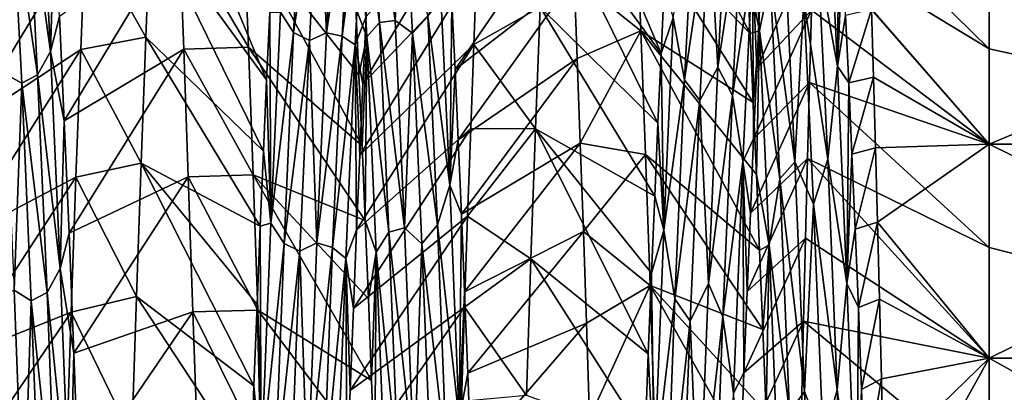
# Model space of a CAD drawing. Header units: metres. Extents: x -63.9 to 30, y -21 to 69.
# Tile 28 of 110: x -37.5 to -32.9, y 5.5 to 7.2. Entities that reach past the tile are written whole.
import ezdxf

# ---------------------------------------------------------------- set-up
doc = ezdxf.new("R2010")
doc.units = ezdxf.units.M
doc.layers.add('solid_SHOWER_ONO150MM_EU_AS_SW0001', color=7, linetype='CONTINUOUS')

msp = doc.modelspace()

# ---------------------------------------------------------------- linework, layer by layer
at = {"layer": 'solid_SHOWER_ONO150MM_EU_AS_SW0001'}
for points in [[(-35.045937, 7.751533, -67.858299), (-35.025036, 8.232669, -67.272614), (-34.510651, 7.014967, -67.143227)], [(-35.025036, 8.232669, -67.272614), (-34.49604, 7.317691, -66.779076), (-34.510651, 7.014967, -67.143227)], [(-36.326431, 6.89321, -67.279053), (-36.86132, 7.629295, -67.994026), (-36.83992, 8.127086, -67.408821)], [(-36.311764, 7.20408, -66.919777), (-36.326431, 6.89321, -67.279053), (-36.83992, 8.127086, -67.408821)], [(-34.645779, 8.139413, -54.606842), (-34.100769, 7.106228, -54.963013), (-34.115429, 7.404574, -55.333)], [(-34.645779, 8.139413, -54.606842), (-34.624519, 7.649702, -54.028301), (-34.100769, 7.106228, -54.963013)], [(-35.807339, 7.157006, -55.191143), (-35.851234, 7.955195, -56.344967), (-35.910049, 7.917165, -56.192604)], [(-35.851234, 7.955195, -56.344967), (-35.735165, 7.167309, -55.242908), (-35.778992, 7.956474, -56.395859)], [(-35.807339, 7.157006, -55.191143), (-35.735165, 7.167309, -55.242908), (-35.851234, 7.955195, -56.344967)], [(-35.699177, 7.911253, -56.318523), (-35.778992, 7.956474, -56.395859), (-35.735165, 7.167309, -55.242908)], [(-34.057178, 7.119191, -55.074894), (-34.101292, 7.940109, -56.230007), (-34.115429, 7.404574, -55.333)], [(-34.007732, 7.363681, -55.456551), (-34.101292, 7.940109, -56.230007), (-34.057178, 7.119191, -55.074894)], [(-36.158482, 7.919901, -65.715965), (-36.202377, 7.111947, -66.862999), (-36.262978, 7.205919, -66.81955)], [(-36.158482, 7.919901, -65.715965), (-36.085777, 7.883604, -65.728928), (-36.202377, 7.111947, -66.862999)], [(-36.006897, 7.914183, -65.677643), (-36.050858, 7.110749, -66.825897), (-36.085777, 7.883604, -65.728928)], [(-35.935085, 7.905536, -65.740044), (-36.050858, 7.110749, -66.825897), (-36.006897, 7.914183, -65.677643)], [(-35.935085, 7.905536, -65.740044), (-35.978912, 7.095374, -66.88308), (-36.050858, 7.110749, -66.825897)], [(-35.875534, 7.878465, -65.871574), (-35.978912, 7.095374, -66.88308), (-35.935085, 7.905536, -65.740044)], [(-35.865932, 7.091704, -55.040844), (-35.910049, 7.917165, -56.192604), (-35.916313, 7.224232, -55.104218)], [(-35.807339, 7.157006, -55.191143), (-35.910049, 7.917165, -56.192604), (-35.865932, 7.091704, -55.040844)], [(-35.655216, 7.108212, -55.170025), (-35.699177, 7.911253, -56.318523), (-35.735165, 7.167309, -55.242908)], [(-35.584446, 7.184711, -55.225391), (-35.699177, 7.911253, -56.318523), (-35.655216, 7.108212, -55.170025)], [(-37.42511, 7.761246, -56.028481), (-37.321144, 7.024288, -54.963261), (-37.365158, 7.862075, -56.102585)], [(-37.365158, 7.862075, -56.102585), (-37.321144, 7.024288, -54.963261), (-37.302692, 7.62217, -55.629536)], [(-36.202377, 7.111947, -66.862999), (-36.085777, 7.883604, -65.728928), (-36.129601, 7.075462, -66.868675)], [(-36.050858, 7.110749, -66.825897), (-36.129601, 7.075462, -66.868675), (-36.085777, 7.883604, -65.728928)], [(-35.875534, 7.878465, -65.871574), (-35.919083, 7.054577, -67.002144), (-35.978912, 7.095374, -66.88308)], [(-35.875534, 7.878465, -65.871574), (-35.868946, 7.185344, -66.942642), (-35.919083, 7.054577, -67.002144)], [(-33, 7.036488, -66.611404), (-33.808445, 7.527753, -67.287964), (-33.798988, 7.822775, -66.901215)], [(-33, 7.436157, -66.06987), (-33, 7.036488, -66.611404), (-33.798988, 7.822775, -66.901215)], [(-33.698174, 6.956248, -54.883965), (-33.741722, 7.798211, -56.001221), (-33.787426, 7.439015, -55.557739)], [(-33.698174, 6.956248, -54.883965), (-33.690136, 7.752628, -55.818993), (-33.741722, 7.798211, -56.001221)], [(-37.497879, 7.722223, -56.013401), (-37.381275, 6.917295, -54.909611), (-37.42511, 7.761246, -56.028481)], [(-37.42511, 7.761246, -56.028481), (-37.381275, 6.917295, -54.909611), (-37.321144, 7.024288, -54.963261)], [(-35.343605, 7.777229, -67.829147), (-35.883598, 6.874524, -67.299782), (-35.868946, 7.185344, -66.942642)], [(-35.343605, 7.777229, -67.829147), (-35.35807, 7.426255, -68.209244), (-35.883598, 6.874524, -67.299782)], [(-34.20454, 7.784859, -65.888809), (-34.248501, 6.951764, -67.015701), (-34.288898, 7.657569, -66.085899)], [(-34.138065, 7.681868, -66.09375), (-34.248501, 6.951764, -67.015701), (-34.20454, 7.784859, -65.888809)], [(-33.698174, 6.956248, -54.883965), (-33.675632, 7.480757, -55.433605), (-33.690136, 7.752628, -55.818993)], [(-37.497879, 7.722223, -56.013401), (-37.533443, 6.922076, -54.952419), (-37.454094, 6.877587, -54.901848)], [(-37.497879, 7.722223, -56.013401), (-37.454094, 6.877587, -54.901848), (-37.381275, 6.917295, -54.909611)], [(-34.925892, 7.718311, -54.104336), (-35.473785, 7.248441, -55.133991), (-35.459148, 6.941961, -54.774452)], [(-34.91143, 7.364086, -53.727261), (-34.925892, 7.718311, -54.104336), (-35.459148, 6.941961, -54.774452)], [(-35.067001, 7.228826, -68.407196), (-35.045937, 7.751533, -67.858299), (-34.525291, 6.694841, -67.490662)], [(-35.045937, 7.751533, -67.858299), (-34.510651, 7.014967, -67.143227), (-34.525291, 6.694841, -67.490662)], [(-34.358875, 7.742039, -66.001511), (-34.402767, 6.893752, -67.11895), (-34.45422, 7.178603, -66.853851)], [(-34.358875, 7.742039, -66.001511), (-34.288898, 7.657569, -66.085899), (-34.402767, 6.893752, -67.11895)], [(-34.138065, 7.681868, -66.09375), (-34.181896, 6.821615, -67.199478), (-34.248501, 6.951764, -67.015701)], [(-34.090099, 7.433657, -66.526337), (-34.181896, 6.821615, -67.199478), (-34.138065, 7.681868, -66.09375)], [(-37.321144, 7.024288, -54.963261), (-37.280365, 7.185073, -55.057735), (-37.302692, 7.62217, -55.629536)], [(-37.160873, 7.583244, -68.04393), (-36.86132, 7.629295, -67.994026), (-36.882545, 7.089342, -68.540802)], [(-36.341064, 6.564542, -67.622055), (-36.882545, 7.089342, -68.540802), (-36.86132, 7.629295, -67.994026)], [(-36.326431, 6.89321, -67.279053), (-36.341064, 6.564542, -67.622055), (-36.86132, 7.629295, -67.994026)], [(-34.91143, 7.364086, -53.727261), (-34.603233, 7.118965, -53.487156), (-34.624519, 7.649702, -54.028301)], [(-34.624519, 7.649702, -54.028301), (-34.086094, 6.790052, -54.609283), (-34.100769, 7.106228, -54.963013)], [(-34.624519, 7.649702, -54.028301), (-34.603233, 7.118965, -53.487156), (-34.086094, 6.790052, -54.609283)], [(-34.402767, 6.893752, -67.11895), (-34.288898, 7.657569, -66.085899), (-34.332722, 6.79887, -67.187943)], [(-34.248501, 6.951764, -67.015701), (-34.332722, 6.79887, -67.187943), (-34.288898, 7.657569, -66.085899)], [(-37.701275, 6.692845, -67.491684), (-37.160873, 7.583244, -68.04393), (-37.182503, 7.033611, -68.592812)], [(-37.701275, 6.692845, -67.491684), (-37.679096, 7.173801, -66.956322), (-37.160873, 7.583244, -68.04393)], [(-37.280365, 7.185073, -55.057735), (-37.258156, 6.705395, -54.521069), (-36.72963, 7.583059, -53.955872)], [(-37.258156, 6.705395, -54.521069), (-36.708359, 7.034218, -53.407749), (-36.72963, 7.583059, -53.955872)], [(-37.182503, 7.033611, -68.592812), (-37.160873, 7.583244, -68.04393), (-36.882545, 7.089342, -68.540802)], [(-36.72963, 7.583059, -53.955872), (-36.410625, 7.043831, -53.416668), (-36.431927, 7.589826, -53.963165)], [(-36.708359, 7.034218, -53.407749), (-36.410625, 7.043831, -53.416668), (-36.72963, 7.583059, -53.955872)], [(-35.887112, 6.590041, -54.403191), (-36.431927, 7.589826, -53.963165), (-36.410625, 7.043831, -53.416668)], [(-35.901699, 6.916401, -54.745995), (-35.916313, 7.224232, -55.104218), (-36.431927, 7.589826, -53.963165)], [(-35.887112, 6.590041, -54.403191), (-35.901699, 6.916401, -54.745995), (-36.431927, 7.589826, -53.963165)], [(-34.070198, 6.946128, -67.221153), (-33.808445, 7.527753, -67.287964), (-33.817848, 7.214108, -67.65934)], [(-34.070198, 6.946128, -67.221153), (-34.055573, 7.252909, -66.860413), (-33.808445, 7.527753, -67.287964)], [(-33, 6.597489, -67.121529), (-33.817848, 7.214108, -67.65934), (-33.808445, 7.527753, -67.287964)], [(-33, 7.036488, -66.611404), (-33, 6.597489, -67.121529), (-33.808445, 7.527753, -67.287964)], [(-33.698174, 6.956248, -54.883965), (-33.661057, 7.189473, -55.062168), (-33.675632, 7.480757, -55.433605)], [(-33.743599, 6.528378, -54.492905), (-33.787426, 7.439015, -55.557739), (-33.852859, 7.262165, -55.363934)], [(-33.698174, 6.956248, -54.883965), (-33.787426, 7.439015, -55.557739), (-33.743599, 6.528378, -54.492905)], [(-33, 6.597489, -54.878471), (-33, 7.436157, -55.93013), (-33.54155, 7.218062, -54.759747)], [(-31, 6.597481, -67.121544), (-33, 7.036488, -66.611404), (-33, 7.436157, -66.06987)], [(-31, 7.436156, -66.06987), (-31, 6.597481, -67.121544), (-33, 7.436157, -66.06987)], [(-31, 7.436142, -55.930107), (-33, 7.436157, -55.93013), (-33, 6.597489, -54.878471)], [(-31, 6.597464, -54.878441), (-31, 7.436142, -55.930107), (-33, 6.597489, -54.878471)], [(-35.35807, 7.426255, -68.209244), (-35.898178, 6.546379, -67.640266), (-35.883598, 6.874524, -67.299782)], [(-35.35807, 7.426255, -68.209244), (-35.372433, 7.056727, -68.571335), (-35.898178, 6.546379, -67.640266)], [(-35.35807, 7.426255, -68.209244), (-35.067001, 7.228826, -68.407196), (-35.372433, 7.056727, -68.571335)], [(-34.090099, 7.433657, -66.526337), (-34.133648, 6.516926, -67.582787), (-34.181896, 6.821615, -67.199478)], [(-34.090099, 7.433657, -66.526337), (-34.084831, 6.621363, -67.56562), (-34.133648, 6.516926, -67.582787)], [(-34.057178, 7.119191, -55.074894), (-34.115429, 7.404574, -55.333), (-34.100769, 7.106228, -54.963013)], [(-34.090099, 7.433657, -66.526337), (-34.055573, 7.252909, -66.860413), (-34.070198, 6.946128, -67.221153)], [(-34.090099, 7.433657, -66.526337), (-34.070198, 6.946128, -67.221153), (-34.084831, 6.621363, -67.56562)], [(-34.007732, 7.363681, -55.456551), (-33.894459, 6.516603, -54.515953), (-33.938286, 7.423816, -55.578632)], [(-33.852859, 7.262165, -55.363934), (-33.938286, 7.423816, -55.578632), (-33.894459, 6.516603, -54.515953)], [(-34.91143, 7.364086, -53.727261), (-35.459148, 6.941961, -54.774452), (-35.444565, 6.617418, -54.430725)], [(-34.89703, 6.991461, -53.368359), (-34.91143, 7.364086, -53.727261), (-35.444565, 6.617418, -54.430725)], [(-34.89703, 6.991461, -53.368359), (-34.603233, 7.118965, -53.487156), (-34.91143, 7.364086, -53.727261)], [(-33.96384, 6.437223, -54.40284), (-34.007732, 7.363681, -55.456551), (-34.057178, 7.119191, -55.074894)], [(-33.96384, 6.437223, -54.40284), (-33.894459, 6.516603, -54.515953), (-34.007732, 7.363681, -55.456551)], [(-35.483612, 6.409013, -54.312447), (-35.527157, 7.343071, -55.353592), (-35.584446, 7.184711, -55.225391)], [(-35.483612, 6.409013, -54.312447), (-35.473785, 7.248441, -55.133991), (-35.527157, 7.343071, -55.353592)], [(-34.45422, 7.178603, -66.853851), (-34.510651, 7.014967, -67.143227), (-34.49604, 7.317691, -66.779076)], [(-33.808899, 6.321349, -54.325176), (-33.852859, 7.262165, -55.363934), (-33.894459, 6.516603, -54.515953)], [(-33.743599, 6.528378, -54.492905), (-33.852859, 7.262165, -55.363934), (-33.808899, 6.321349, -54.325176)], [(-35.865932, 7.091704, -55.040844), (-35.916313, 7.224232, -55.104218), (-35.901699, 6.916401, -54.745995)], [(-35.483612, 6.409013, -54.312447), (-35.459148, 6.941961, -54.774452), (-35.473785, 7.248441, -55.133991)], [(-35.372433, 7.056727, -68.571335), (-35.067001, 7.228826, -68.407196), (-35.088295, 6.667345, -68.916374)], [(-35.088295, 6.667345, -68.916374), (-35.067001, 7.228826, -68.407196), (-34.539959, 6.357459, -67.821327)], [(-35.067001, 7.228826, -68.407196), (-34.525291, 6.694841, -67.490662), (-34.539959, 6.357459, -67.821327)], [(-34.084831, 6.621363, -67.56562), (-33.817848, 7.214108, -67.65934), (-33.827194, 6.882074, -68.015038)], [(-34.084831, 6.621363, -67.56562), (-34.070198, 6.946128, -67.221153), (-33.817848, 7.214108, -67.65934)], [(-33, 6.597489, -67.121529), (-33.827194, 6.882074, -68.015038), (-33.817848, 7.214108, -67.65934)], [(-33.661057, 7.189473, -55.062168), (-33.646404, 6.879418, -54.705616), (-33.54155, 7.218062, -54.759747)], [(-33.646404, 6.879418, -54.705616), (-33.532486, 6.906582, -54.429813), (-33.54155, 7.218062, -54.759747)], [(-33, 6.597489, -54.878471), (-33.54155, 7.218062, -54.759747), (-33.532486, 6.906582, -54.429813)], [(-37.321144, 7.024288, -54.963261), (-37.258156, 6.705395, -54.521069), (-37.280365, 7.185073, -55.057735)], [(-36.307095, 6.234126, -67.850998), (-36.326431, 6.89321, -67.279053), (-36.311764, 7.20408, -66.919777)], [(-36.262978, 7.205919, -66.81955), (-36.307095, 6.234126, -67.850998), (-36.311764, 7.20408, -66.919777)], [(-36.202377, 7.111947, -66.862999), (-36.307095, 6.234126, -67.850998), (-36.262978, 7.205919, -66.81955)], [(-35.919083, 7.054577, -67.002144), (-35.868946, 7.185344, -66.942642), (-35.883598, 6.874524, -67.299782)], [(-35.807339, 7.157006, -55.191143), (-35.691338, 6.211917, -54.223625), (-35.735165, 7.167309, -55.242908)], [(-35.655216, 7.108212, -55.170025), (-35.735165, 7.167309, -55.242908), (-35.691338, 6.211917, -54.223625)], [(-35.540615, 6.226369, -54.20359), (-35.584446, 7.184711, -55.225391), (-35.655216, 7.108212, -55.170025)], [(-35.483612, 6.409013, -54.312447), (-35.584446, 7.184711, -55.225391), (-35.540615, 6.226369, -54.20359)], [(-34.45422, 7.178603, -66.853851), (-34.498337, 6.201621, -67.880066), (-34.510651, 7.014967, -67.143227)], [(-34.402767, 6.893752, -67.11895), (-34.498337, 6.201621, -67.880066), (-34.45422, 7.178603, -66.853851)], [(-33.698174, 6.956248, -54.883965), (-33.646404, 6.879418, -54.705616), (-33.661057, 7.189473, -55.062168)], [(-35.763447, 6.192281, -54.172615), (-35.807339, 7.157006, -55.191143), (-35.865932, 7.091704, -55.040844)], [(-35.763447, 6.192281, -54.172615), (-35.691338, 6.211917, -54.223625), (-35.807339, 7.157006, -55.191143)], [(-34.882694, 6.601368, -53.028522), (-34.603233, 7.118965, -53.487156), (-34.89703, 6.991461, -53.368359)], [(-34.882694, 6.601368, -53.028522), (-34.582184, 6.550051, -52.986305), (-34.603233, 7.118965, -53.487156)], [(-34.603233, 7.118965, -53.487156), (-34.071423, 6.457405, -54.273148), (-34.086094, 6.790052, -54.609283)], [(-34.603233, 7.118965, -53.487156), (-34.056759, 6.108656, -53.954861), (-34.071423, 6.457405, -54.273148)], [(-34.603233, 7.118965, -53.487156), (-34.582184, 6.550051, -52.986305), (-34.056759, 6.108656, -53.954861)], [(-34.057178, 7.119191, -55.074894), (-34.100769, 7.106228, -54.963013), (-34.086094, 6.790052, -54.609283)], [(-34.057178, 7.119191, -55.074894), (-34.086094, 6.790052, -54.609283), (-34.071423, 6.457405, -54.273148)], [(-34.013062, 6.132477, -54.057838), (-34.057178, 7.119191, -55.074894), (-34.071423, 6.457405, -54.273148)], [(-33.96384, 6.437223, -54.40284), (-34.057178, 7.119191, -55.074894), (-34.013062, 6.132477, -54.057838)], [(-37.182503, 7.033611, -68.592812), (-36.882545, 7.089342, -68.540802), (-36.903751, 6.510629, -69.045753)], [(-36.355659, 6.219544, -67.947296), (-36.903751, 6.510629, -69.045753), (-36.882545, 7.089342, -68.540802)], [(-36.341064, 6.564542, -67.622055), (-36.355659, 6.219544, -67.947296), (-36.882545, 7.089342, -68.540802)], [(-36.202377, 7.111947, -66.862999), (-36.246269, 6.139998, -67.87487), (-36.307095, 6.234126, -67.850998)], [(-36.202377, 7.111947, -66.862999), (-36.129601, 7.075462, -66.868675), (-36.246269, 6.139998, -67.87487)], [(-36.246269, 6.139998, -67.87487), (-36.129601, 7.075462, -66.868675), (-36.173428, 6.104672, -67.87355)], [(-36.094818, 6.142835, -67.839439), (-36.173428, 6.104672, -67.87355), (-36.129601, 7.075462, -66.868675)], [(-36.050858, 7.110749, -66.825897), (-36.094818, 6.142835, -67.839439), (-36.129601, 7.075462, -66.868675)], [(-35.978912, 7.095374, -66.88308), (-36.094818, 6.142835, -67.839439), (-36.050858, 7.110749, -66.825897)], [(-35.978912, 7.095374, -66.88308), (-36.022743, 6.122077, -67.890884), (-36.094818, 6.142835, -67.839439)], [(-35.919083, 7.054577, -67.002144), (-36.022743, 6.122077, -67.890884), (-35.978912, 7.095374, -66.88308)], [(-35.865932, 7.091704, -55.040844), (-35.901699, 6.916401, -54.745995), (-35.887112, 6.590041, -54.403191)], [(-35.865932, 7.091704, -55.040844), (-35.887112, 6.590041, -54.403191), (-35.872509, 6.245889, -54.076645)], [(-35.821815, 6.099434, -54.029305), (-35.865932, 7.091704, -55.040844), (-35.872509, 6.245889, -54.076645)], [(-35.763447, 6.192281, -54.172615), (-35.865932, 7.091704, -55.040844), (-35.821815, 6.099434, -54.029305)], [(-35.611259, 6.139224, -54.157734), (-35.655216, 7.108212, -55.170025), (-35.691338, 6.211917, -54.223625)], [(-35.540615, 6.226369, -54.20359), (-35.655216, 7.108212, -55.170025), (-35.611259, 6.139224, -54.157734)], [(-37.723576, 6.172161, -67.988693), (-37.182503, 7.033611, -68.592812), (-37.204365, 6.445998, -69.097633)], [(-37.723576, 6.172161, -67.988693), (-37.701275, 6.692845, -67.491684), (-37.182503, 7.033611, -68.592812)], [(-37.258156, 6.705395, -54.521069), (-37.236084, 6.186912, -54.023708), (-36.708359, 7.034218, -53.407749)], [(-37.236084, 6.186912, -54.023708), (-36.687202, 6.447189, -52.903316), (-36.708359, 7.034218, -53.407749)], [(-37.204365, 6.445998, -69.097633), (-37.182503, 7.033611, -68.592812), (-36.903751, 6.510629, -69.045753)], [(-36.708359, 7.034218, -53.407749), (-36.38916, 6.456946, -52.911098), (-36.410625, 7.043831, -53.416668)], [(-36.687202, 6.447189, -52.903316), (-36.38916, 6.456946, -52.911098), (-36.708359, 7.034218, -53.407749)], [(-35.872509, 6.245889, -54.076645), (-36.410625, 7.043831, -53.416668), (-36.38916, 6.456946, -52.911098)], [(-35.872509, 6.245889, -54.076645), (-35.887112, 6.590041, -54.403191), (-36.410625, 7.043831, -53.416668)], [(-35.919083, 7.054577, -67.002144), (-35.962631, 6.070597, -67.99649), (-36.022743, 6.122077, -67.890884)], [(-35.919083, 7.054577, -67.002144), (-35.912704, 6.201456, -67.963516), (-35.962631, 6.070597, -67.99649)], [(-35.919083, 7.054577, -67.002144), (-35.883598, 6.874524, -67.299782), (-35.898178, 6.546379, -67.640266)], [(-35.919083, 7.054577, -67.002144), (-35.898178, 6.546379, -67.640266), (-35.912704, 6.201456, -67.963516)], [(-35.372433, 7.056727, -68.571335), (-35.912704, 6.201456, -67.963516), (-35.898178, 6.546379, -67.640266)], [(-35.372433, 7.056727, -68.571335), (-35.386745, 6.669565, -68.914505), (-35.912704, 6.201456, -67.963516)], [(-35.372433, 7.056727, -68.571335), (-35.088295, 6.667345, -68.916374), (-35.386745, 6.669565, -68.914505)], [(-31, 6.597481, -67.121544), (-33, 6.597489, -67.121529), (-33, 7.036488, -66.611404)], [(-37.381275, 6.917295, -54.909611), (-37.277126, 6.024232, -53.963505), (-37.321144, 7.024288, -54.963261)], [(-37.321144, 7.024288, -54.963261), (-37.277126, 6.024232, -53.963505), (-37.258156, 6.705395, -54.521069)], [(-34.89703, 6.991461, -53.368359), (-35.444565, 6.617418, -54.430725), (-35.429989, 6.275411, -54.103397)], [(-34.882694, 6.601368, -53.028522), (-34.89703, 6.991461, -53.368359), (-35.429989, 6.275411, -54.103397)], [(-34.498337, 6.201621, -67.880066), (-34.525291, 6.694841, -67.490662), (-34.510651, 7.014967, -67.143227)], [(-35.483612, 6.409013, -54.312447), (-35.444565, 6.617418, -54.430725), (-35.459148, 6.941961, -54.774452)], [(-34.248501, 6.951764, -67.015701), (-34.292461, 5.956367, -68.002037), (-34.332722, 6.79887, -67.187943)], [(-34.181896, 6.821615, -67.199478), (-34.292461, 5.956367, -68.002037), (-34.248501, 6.951764, -67.015701)], [(-33.654625, 5.956334, -53.905746), (-33.698174, 6.956248, -54.883965), (-33.743599, 6.528378, -54.492905)], [(-33.654625, 5.956334, -53.905746), (-33.646404, 6.879418, -54.705616), (-33.698174, 6.956248, -54.883965)], [(-37.454094, 6.877587, -54.901848), (-37.533443, 6.922076, -54.952419), (-37.489552, 5.924617, -53.970871)], [(-37.454094, 6.877587, -54.901848), (-37.337437, 5.914846, -53.93047), (-37.381275, 6.917295, -54.909611)], [(-37.381275, 6.917295, -54.909611), (-37.337437, 5.914846, -53.93047), (-37.277126, 6.024232, -53.963505)], [(-36.307095, 6.234126, -67.850998), (-36.341064, 6.564542, -67.622055), (-36.326431, 6.89321, -67.279053)], [(-34.402767, 6.893752, -67.11895), (-34.446663, 5.884932, -68.093864), (-34.498337, 6.201621, -67.880066)], [(-34.402767, 6.893752, -67.11895), (-34.332722, 6.79887, -67.187943), (-34.446663, 5.884932, -68.093864)], [(-33.646404, 6.879418, -54.705616), (-33.63171, 6.551394, -54.364876), (-33.532486, 6.906582, -54.429813)], [(-33.63171, 6.551394, -54.364876), (-33.523422, 6.579854, -54.115154), (-33.532486, 6.906582, -54.429813)], [(-33, 6.597489, -54.878471), (-33.532486, 6.906582, -54.429813), (-33.523422, 6.579854, -54.115154)], [(-37.454094, 6.877587, -54.901848), (-37.489552, 5.924617, -53.970871), (-37.410313, 5.875735, -53.929893)], [(-37.454094, 6.877587, -54.901848), (-37.410313, 5.875735, -53.929893), (-37.337437, 5.914846, -53.93047)], [(-34.099491, 6.279083, -67.893417), (-33.827194, 6.882074, -68.015038), (-33.836533, 6.532013, -68.354599)], [(-34.099491, 6.279083, -67.893417), (-34.084831, 6.621363, -67.56562), (-33.827194, 6.882074, -68.015038)], [(-33, 6.12156, -67.597466), (-33.836533, 6.532013, -68.354599), (-33.827194, 6.882074, -68.015038)], [(-33, 6.597489, -67.121529), (-33, 6.12156, -67.597466), (-33.827194, 6.882074, -68.015038)], [(-33.654625, 5.956334, -53.905746), (-33.63171, 6.551394, -54.364876), (-33.646404, 6.879418, -54.705616)], [(-34.181896, 6.821615, -67.199478), (-34.225723, 5.802921, -68.161224), (-34.292461, 5.956367, -68.002037)], [(-34.133648, 6.516926, -67.582787), (-34.225723, 5.802921, -68.161224), (-34.181896, 6.821615, -67.199478)], [(-34.446663, 5.884932, -68.093864), (-34.332722, 6.79887, -67.187943), (-34.376549, 5.782285, -68.146301)], [(-34.292461, 5.956367, -68.002037), (-34.376549, 5.782285, -68.146301), (-34.332722, 6.79887, -67.187943)], [(-37.277126, 6.024232, -53.963505), (-37.236084, 6.186912, -54.023708), (-37.258156, 6.705395, -54.521069)], [(-35.386745, 6.669565, -68.914505), (-35.927254, 5.840353, -68.26899), (-35.912704, 6.201456, -67.963516)], [(-35.386745, 6.669565, -68.914505), (-35.401073, 6.265738, -69.2379), (-35.927254, 5.840353, -68.26899)], [(-35.386745, 6.669565, -68.914505), (-35.088295, 6.667345, -68.916374), (-35.401073, 6.265738, -69.2379)], [(-35.401073, 6.265738, -69.2379), (-35.088295, 6.667345, -68.916374), (-35.109547, 6.070104, -69.383095)], [(-35.109547, 6.070104, -69.383095), (-35.088295, 6.667345, -68.916374), (-34.569321, 5.631692, -68.431496)], [(-35.088295, 6.667345, -68.916374), (-34.554642, 6.002774, -68.135246), (-34.569321, 5.631692, -68.431496)], [(-35.088295, 6.667345, -68.916374), (-34.539959, 6.357459, -67.821327), (-34.554642, 6.002774, -68.135246)], [(-34.498337, 6.201621, -67.880066), (-34.539959, 6.357459, -67.821327), (-34.525291, 6.694841, -67.490662)], [(-34.133648, 6.516926, -67.582787), (-34.084831, 6.621363, -67.56562), (-34.099491, 6.279083, -67.893417)], [(-35.483612, 6.409013, -54.312447), (-35.429989, 6.275411, -54.103397), (-35.444565, 6.617418, -54.430725)], [(-34.882694, 6.601368, -53.028522), (-35.429989, 6.275411, -54.103397), (-35.415413, 5.917064, -53.793587)], [(-34.868389, 6.19478, -52.708607), (-34.882694, 6.601368, -53.028522), (-35.415413, 5.917064, -53.793587)], [(-34.868389, 6.19478, -52.708607), (-34.582184, 6.550051, -52.986305), (-34.882694, 6.601368, -53.028522)], [(-33.63171, 6.551394, -54.364876), (-33.617023, 6.206217, -54.040871), (-33.523422, 6.579854, -54.115154)], [(-33.617023, 6.206217, -54.040871), (-33.514393, 6.238846, -53.81665), (-33.523422, 6.579854, -54.115154)], [(-33, 6.597489, -54.878471), (-33.523422, 6.579854, -54.115154), (-33.514393, 6.238846, -53.81665)], [(-33, 5.611432, -53.963535), (-33, 6.597489, -54.878471), (-33.514393, 6.238846, -53.81665)], [(-31, 5.611419, -68.036476), (-33, 6.12156, -67.597466), (-33, 6.597489, -67.121529)], [(-31, 6.597481, -67.121544), (-31, 5.611419, -68.036476), (-33, 6.597489, -67.121529)], [(-31, 6.597464, -54.878441), (-33, 6.597489, -54.878471), (-33, 5.611432, -53.963535)], [(-31, 5.611402, -53.963512), (-31, 6.597464, -54.878441), (-33, 5.611432, -53.963535)], [(-36.307095, 6.234126, -67.850998), (-36.355659, 6.219544, -67.947296), (-36.341064, 6.564542, -67.622055)], [(-34.868389, 6.19478, -52.708607), (-34.561283, 5.946006, -52.528431), (-34.582184, 6.550051, -52.986305)], [(-34.582184, 6.550051, -52.986305), (-34.042114, 5.743581, -53.654301), (-34.056759, 6.108656, -53.954861)], [(-34.582184, 6.550051, -52.986305), (-34.561283, 5.946006, -52.528431), (-34.042114, 5.743581, -53.654301)], [(-34.114185, 5.919822, -68.204086), (-33.836533, 6.532013, -68.354599), (-33.845898, 6.164958, -68.676918)], [(-34.114185, 5.919822, -68.204086), (-34.099491, 6.279083, -67.893417), (-33.836533, 6.532013, -68.354599)], [(-33, 5.611432, -68.036461), (-33.845898, 6.164958, -68.676918), (-33.836533, 6.532013, -68.354599)], [(-33, 6.12156, -67.597466), (-33, 5.611432, -68.036461), (-33.836533, 6.532013, -68.354599)], [(-33.699768, 5.467009, -53.578609), (-33.743599, 6.528378, -54.492905), (-33.808899, 6.321349, -54.325176)], [(-33.654625, 5.956334, -53.905746), (-33.743599, 6.528378, -54.492905), (-33.699768, 5.467009, -53.578609)], [(-33.654625, 5.956334, -53.905746), (-33.617023, 6.206217, -54.040871), (-33.63171, 6.551394, -54.364876)], [(-37.204365, 6.445998, -69.097633), (-36.903751, 6.510629, -69.045753), (-36.925198, 5.89618, -69.506325)], [(-36.384846, 5.484953, -68.540855), (-36.925198, 5.89618, -69.506325), (-36.903751, 6.510629, -69.045753)], [(-36.370235, 5.859583, -68.253624), (-36.384846, 5.484953, -68.540855), (-36.903751, 6.510629, -69.045753)], [(-36.355659, 6.219544, -67.947296), (-36.370235, 5.859583, -68.253624), (-36.903751, 6.510629, -69.045753)], [(-34.133648, 6.516926, -67.582787), (-34.177193, 5.450955, -68.488716), (-34.225723, 5.802921, -68.161224)], [(-34.133648, 6.516926, -67.582787), (-34.128895, 5.544824, -68.496483), (-34.177193, 5.450955, -68.488716)], [(-34.133648, 6.516926, -67.582787), (-34.099491, 6.279083, -67.893417), (-34.114185, 5.919822, -68.204086)], [(-34.133648, 6.516926, -67.582787), (-34.114185, 5.919822, -68.204086), (-34.128895, 5.544824, -68.496483)], [(-33.96384, 6.437223, -54.40284), (-33.850632, 5.458966, -53.603245), (-33.894459, 6.516603, -54.515953)], [(-33.808899, 6.321349, -54.325176), (-33.894459, 6.516603, -54.515953), (-33.850632, 5.458966, -53.603245)], [(-37.745937, 5.615499, -68.443817), (-37.204365, 6.445998, -69.097633), (-37.22625, 5.824653, -69.555458)], [(-37.745937, 5.615499, -68.443817), (-37.723576, 6.172161, -67.988693), (-37.204365, 6.445998, -69.097633)], [(-37.236084, 6.186912, -54.023708), (-37.21418, 5.635925, -53.571045), (-36.687202, 6.447189, -52.903316)], [(-37.22625, 5.824653, -69.555458), (-37.204365, 6.445998, -69.097633), (-36.925198, 5.89618, -69.506325)], [(-37.21418, 5.635925, -53.571045), (-36.665768, 5.825203, -52.444912), (-36.687202, 6.447189, -52.903316)], [(-36.687202, 6.447189, -52.903316), (-36.367462, 5.832797, -52.450089), (-36.38916, 6.456946, -52.911098)], [(-36.665768, 5.825203, -52.444912), (-36.367462, 5.832797, -52.450089), (-36.687202, 6.447189, -52.903316)], [(-35.843204, 5.509093, -53.47718), (-36.38916, 6.456946, -52.911098), (-36.367462, 5.832797, -52.450089)], [(-35.857876, 5.885157, -53.767609), (-35.872509, 6.245889, -54.076645), (-36.38916, 6.456946, -52.911098)], [(-35.843204, 5.509093, -53.47718), (-35.857876, 5.885157, -53.767609), (-36.38916, 6.456946, -52.911098)], [(-34.013062, 6.132477, -54.057838), (-34.071423, 6.457405, -54.273148), (-34.056759, 6.108656, -53.954861)], [(-33.919949, 5.361551, -53.50235), (-33.96384, 6.437223, -54.40284), (-34.013062, 6.132477, -54.057838)], [(-33.919949, 5.361551, -53.50235), (-33.850632, 5.458966, -53.603245), (-33.96384, 6.437223, -54.40284)], [(-35.440063, 5.328607, -53.423702), (-35.483612, 6.409013, -54.312447), (-35.540615, 6.226369, -54.20359)], [(-35.440063, 5.328607, -53.423702), (-35.429989, 6.275411, -54.103397), (-35.483612, 6.409013, -54.312447)], [(-34.498337, 6.201621, -67.880066), (-34.554642, 6.002774, -68.135246), (-34.539959, 6.357459, -67.821327)], [(-33.764942, 5.233385, -53.442066), (-33.808899, 6.321349, -54.325176), (-33.850632, 5.458966, -53.603245)], [(-33.699768, 5.467009, -53.578609), (-33.808899, 6.321349, -54.325176), (-33.764942, 5.233385, -53.442066)], [(-35.401073, 6.265738, -69.2379), (-35.941883, 5.463811, -68.556007), (-35.927254, 5.840353, -68.26899)], [(-35.401073, 6.265738, -69.2379), (-35.415462, 5.846256, -69.54071), (-35.941883, 5.463811, -68.556007)], [(-35.440063, 5.328607, -53.423702), (-35.415413, 5.917064, -53.793587), (-35.429989, 6.275411, -54.103397)], [(-35.401073, 6.265738, -69.2379), (-35.109547, 6.070104, -69.383095), (-35.415462, 5.846256, -69.54071)], [(-36.351208, 5.116249, -68.721611), (-36.370235, 5.859583, -68.253624), (-36.355659, 6.219544, -67.947296)], [(-36.307095, 6.234126, -67.850998), (-36.351208, 5.116249, -68.721611), (-36.355659, 6.219544, -67.947296)], [(-36.246269, 6.139998, -67.87487), (-36.351208, 5.116249, -68.721611), (-36.307095, 6.234126, -67.850998)], [(-35.821815, 6.099434, -54.029305), (-35.872509, 6.245889, -54.076645), (-35.857876, 5.885157, -53.767609)], [(-35.763447, 6.192281, -54.172615), (-35.647514, 5.113119, -53.360489), (-35.691338, 6.211917, -54.223625)], [(-35.611259, 6.139224, -54.157734), (-35.691338, 6.211917, -54.223625), (-35.647514, 5.113119, -53.360489)], [(-35.496788, 5.124265, -53.338421), (-35.540615, 6.226369, -54.20359), (-35.611259, 6.139224, -54.157734)], [(-35.440063, 5.328607, -53.423702), (-35.540615, 6.226369, -54.20359), (-35.496788, 5.124265, -53.338421)], [(-33.617023, 6.206217, -54.040871), (-33.602386, 5.844724, -53.73455), (-33.514393, 6.238846, -53.81665)], [(-33.602386, 5.844724, -53.73455), (-33.505402, 5.884377, -53.534962), (-33.514393, 6.238846, -53.81665)], [(-33, 5.611432, -53.963535), (-33.514393, 6.238846, -53.81665), (-33.505402, 5.884377, -53.534962)], [(-37.277126, 6.024232, -53.963505), (-37.21418, 5.635925, -53.571045), (-37.236084, 6.186912, -54.023708)], [(-35.962631, 6.070597, -67.99649), (-35.912704, 6.201456, -67.963516), (-35.927254, 5.840353, -68.26899)], [(-35.719555, 5.084228, -53.311832), (-35.763447, 6.192281, -54.172615), (-35.821815, 6.099434, -54.029305)], [(-35.719555, 5.084228, -53.311832), (-35.647514, 5.113119, -53.360489), (-35.763447, 6.192281, -54.172615)], [(-34.868389, 6.19478, -52.708607), (-35.415413, 5.917064, -53.793587), (-35.400826, 5.543801, -53.502529)], [(-34.854038, 5.772715, -52.409409), (-34.868389, 6.19478, -52.708607), (-35.400826, 5.543801, -53.502529)], [(-34.854038, 5.772715, -52.409409), (-34.561283, 5.946006, -52.528431), (-34.868389, 6.19478, -52.708607)], [(-34.498337, 6.201621, -67.880066), (-34.542454, 5.079374, -68.745438), (-34.554642, 6.002774, -68.135246)], [(-34.446663, 5.884932, -68.093864), (-34.542454, 5.079374, -68.745438), (-34.498337, 6.201621, -67.880066)], [(-33.654625, 5.956334, -53.905746), (-33.602386, 5.844724, -53.73455), (-33.617023, 6.206217, -54.040871)], [(-36.246269, 6.139998, -67.87487), (-36.290161, 5.025517, -68.726891), (-36.351208, 5.116249, -68.721611)], [(-36.246269, 6.139998, -67.87487), (-36.173428, 6.104672, -67.87355), (-36.290161, 5.025517, -68.726891)], [(-36.094818, 6.142835, -67.839439), (-36.138779, 5.031919, -68.693497), (-36.173428, 6.104672, -67.87355)], [(-36.022743, 6.122077, -67.890884), (-36.138779, 5.031919, -68.693497), (-36.094818, 6.142835, -67.839439)], [(-36.022743, 6.122077, -67.890884), (-36.066574, 5.00704, -68.738884), (-36.138779, 5.031919, -68.693497)], [(-35.962631, 6.070597, -67.99649), (-36.066574, 5.00704, -68.738884), (-36.022743, 6.122077, -67.890884)], [(-35.567299, 5.027759, -53.303963), (-35.611259, 6.139224, -54.157734), (-35.647514, 5.113119, -53.360489)], [(-35.496788, 5.124265, -53.338421), (-35.611259, 6.139224, -54.157734), (-35.567299, 5.027759, -53.303963)], [(-34.128895, 5.544824, -68.496483), (-33.845898, 6.164958, -68.676918), (-33.855309, 5.782011, -68.980942)], [(-34.128895, 5.544824, -68.496483), (-34.114185, 5.919822, -68.204086), (-33.845898, 6.164958, -68.676918)], [(-34.013062, 6.132477, -54.057838), (-34.056759, 6.108656, -53.954861), (-34.042114, 5.743581, -53.654301)], [(-34.013062, 6.132477, -54.057838), (-34.042114, 5.743581, -53.654301), (-34.027504, 5.362664, -53.371948)], [(-33.968945, 5.001656, -53.204079), (-34.013062, 6.132477, -54.057838), (-34.027504, 5.362664, -53.371948)], [(-33.919949, 5.361551, -53.50235), (-34.013062, 6.132477, -54.057838), (-33.968945, 5.001656, -53.204079)], [(-33, 5.611432, -68.036461), (-33.855309, 5.782011, -68.980942), (-33.845898, 6.164958, -68.676918)], [(-31, 5.611419, -68.036476), (-33, 5.611432, -68.036461), (-33, 6.12156, -67.597466)], [(-36.290161, 5.025517, -68.726891), (-36.173428, 6.104672, -67.87355), (-36.217255, 4.992568, -68.719048)], [(-36.138779, 5.031919, -68.693497), (-36.217255, 4.992568, -68.719048), (-36.173428, 6.104672, -67.87355)], [(-35.821815, 6.099434, -54.029305), (-35.857876, 5.885157, -53.767609), (-35.843204, 5.509093, -53.47718)], [(-35.821815, 6.099434, -54.029305), (-35.843204, 5.509093, -53.47718), (-35.828499, 5.118774, -53.206207)], [(-35.777702, 4.964734, -53.180298), (-35.821815, 6.099434, -54.029305), (-35.828499, 5.118774, -53.206207)], [(-35.719555, 5.084228, -53.311832), (-35.821815, 6.099434, -54.029305), (-35.777702, 4.964734, -53.180298)], [(-35.962631, 6.070597, -67.99649), (-36.006176, 4.947743, -68.830559), (-36.066574, 5.00704, -68.738884)], [(-35.962631, 6.070597, -67.99649), (-35.956581, 5.072793, -68.823799), (-36.006176, 4.947743, -68.830559)], [(-35.962631, 6.070597, -67.99649), (-35.927254, 5.840353, -68.26899), (-35.941883, 5.463811, -68.556007)], [(-35.962631, 6.070597, -67.99649), (-35.941883, 5.463811, -68.556007), (-35.956581, 5.072793, -68.823799)], [(-35.415462, 5.846256, -69.54071), (-35.109547, 6.070104, -69.383095), (-35.130619, 5.440311, -69.804855)], [(-35.130619, 5.440311, -69.804855), (-35.109547, 6.070104, -69.383095), (-34.583969, 5.245766, -68.708733)], [(-35.109547, 6.070104, -69.383095), (-34.569321, 5.631692, -68.431496), (-34.583969, 5.245766, -68.708733)], [(-37.337437, 5.914846, -53.93047), (-37.233109, 4.88338, -53.128773), (-37.277126, 6.024232, -53.963505)], [(-37.277126, 6.024232, -53.963505), (-37.233109, 4.88338, -53.128773), (-37.21418, 5.635925, -53.571045)], [(-34.542454, 5.079374, -68.745438), (-34.569321, 5.631692, -68.431496), (-34.554642, 6.002774, -68.135246)], [(-34.839584, 5.336225, -52.131676), (-34.561283, 5.946006, -52.528431), (-34.854038, 5.772715, -52.409409)], [(-34.839584, 5.336225, -52.131676), (-34.540291, 5.310071, -52.11599), (-34.561283, 5.946006, -52.528431)], [(-34.561283, 5.946006, -52.528431), (-34.027504, 5.362664, -53.371948), (-34.042114, 5.743581, -53.654301)], [(-34.561283, 5.946006, -52.528431), (-34.012905, 4.967421, -53.108994), (-34.027504, 5.362664, -53.371948)], [(-34.561283, 5.946006, -52.528431), (-34.540291, 5.310071, -52.11599), (-34.012905, 4.967421, -53.108994)], [(-34.292461, 5.956367, -68.002037), (-34.336418, 4.822744, -68.826164), (-34.376549, 5.782285, -68.146301)], [(-34.225723, 5.802921, -68.161224), (-34.336418, 4.822744, -68.826164), (-34.292461, 5.956367, -68.002037)], [(-33.61108, 4.81986, -53.090206), (-33.654625, 5.956334, -53.905746), (-33.699768, 5.467009, -53.578609)], [(-33.61108, 4.81986, -53.090206), (-33.602386, 5.844724, -53.73455), (-33.654625, 5.956334, -53.905746)], [(-37.561462, 5.893651, -53.912731), (-37.445656, 4.789336, -53.153374), (-37.489552, 5.924617, -53.970871)], [(-37.561462, 5.893651, -53.912731), (-37.517673, 4.752755, -53.102455), (-37.445656, 4.789336, -53.153374)], [(-37.410313, 5.875735, -53.929893), (-37.489552, 5.924617, -53.970871), (-37.445656, 4.789336, -53.153374)], [(-37.410313, 5.875735, -53.929893), (-37.293602, 4.775107, -53.115944), (-37.337437, 5.914846, -53.93047)], [(-37.337437, 5.914846, -53.93047), (-37.293602, 4.775107, -53.115944), (-37.233109, 4.88338, -53.128773)], [(-37.22625, 5.824653, -69.555458), (-36.925198, 5.89618, -69.506325), (-36.946796, 5.248729, -69.920387)], [(-36.399509, 5.095476, -68.809143), (-36.946796, 5.248729, -69.920387), (-36.925198, 5.89618, -69.506325)], [(-36.384846, 5.484953, -68.540855), (-36.399509, 5.095476, -68.809143), (-36.925198, 5.89618, -69.506325)], [(-35.440063, 5.328607, -53.423702), (-35.400826, 5.543801, -53.502529), (-35.415413, 5.917064, -53.793587)], [(-37.410313, 5.875735, -53.929893), (-37.445656, 4.789336, -53.153374), (-37.366531, 4.737775, -53.122215)], [(-37.410313, 5.875735, -53.929893), (-37.366531, 4.737775, -53.122215), (-37.293602, 4.775107, -53.115944)], [(-36.351208, 5.116249, -68.721611), (-36.384846, 5.484953, -68.540855), (-36.370235, 5.859583, -68.253624)], [(-34.446663, 5.884932, -68.093864), (-34.490555, 4.740081, -68.905045), (-34.542454, 5.079374, -68.745438)], [(-34.446663, 5.884932, -68.093864), (-34.376549, 5.782285, -68.146301), (-34.490555, 4.740081, -68.905045)], [(-33.602386, 5.844724, -53.73455), (-33.587803, 5.467825, -53.4468), (-33.505402, 5.884377, -53.534962)], [(-33.587803, 5.467825, -53.4468), (-33.496433, 5.517207, -53.27066), (-33.505402, 5.884377, -53.534962)], [(-33, 5.611432, -53.963535), (-33.505402, 5.884377, -53.534962), (-33.496433, 5.517207, -53.27066)], [(-37.768177, 5.028056, -68.853065), (-37.22625, 5.824653, -69.555458), (-37.24786, 5.171523, -69.96537)], [(-37.768177, 5.028056, -68.853065), (-37.745937, 5.615499, -68.443817), (-37.22625, 5.824653, -69.555458)], [(-37.24786, 5.171523, -69.96537), (-37.22625, 5.824653, -69.555458), (-36.946796, 5.248729, -69.920387)], [(-37.21418, 5.635925, -53.571045), (-37.192188, 5.053283, -53.163227), (-36.665768, 5.825203, -52.444912)], [(-37.192188, 5.053283, -53.163227), (-36.643925, 5.170961, -52.034306), (-36.665768, 5.825203, -52.444912)], [(-36.665768, 5.825203, -52.444912), (-36.345676, 5.176675, -52.037605), (-36.367462, 5.832797, -52.450089)], [(-36.643925, 5.170961, -52.034306), (-36.345676, 5.176675, -52.037605), (-36.665768, 5.825203, -52.444912)], [(-35.828499, 5.118774, -53.206207), (-36.367462, 5.832797, -52.450089), (-36.345676, 5.176675, -52.037605)], [(-35.828499, 5.118774, -53.206207), (-35.843204, 5.509093, -53.47718), (-36.367462, 5.832797, -52.450089)], [(-35.415462, 5.846256, -69.54071), (-35.956581, 5.072793, -68.823799), (-35.941883, 5.463811, -68.556007)], [(-35.415462, 5.846256, -69.54071), (-35.429916, 5.412164, -69.822189), (-35.956581, 5.072793, -68.823799)], [(-35.415462, 5.846256, -69.54071), (-35.130619, 5.440311, -69.804855), (-35.429916, 5.412164, -69.822189)], [(-34.225723, 5.802921, -68.161224), (-34.269554, 4.650577, -68.958244), (-34.336418, 4.822744, -68.826164)], [(-34.177193, 5.450955, -68.488716), (-34.269554, 4.650577, -68.958244), (-34.225723, 5.802921, -68.161224)], [(-33.61108, 4.81986, -53.090206), (-33.587803, 5.467825, -53.4468), (-33.602386, 5.844724, -53.73455)], [(-34.854038, 5.772715, -52.409409), (-35.400826, 5.543801, -53.502529), (-35.386208, 5.15694, -53.231236)], [(-34.839584, 5.336225, -52.131676), (-34.854038, 5.772715, -52.409409), (-35.386208, 5.15694, -53.231236)], [(-34.490555, 4.740081, -68.905045), (-34.376549, 5.782285, -68.146301), (-34.420376, 4.632553, -68.9403)], [(-34.336418, 4.822744, -68.826164), (-34.420376, 4.632553, -68.9403), (-34.376549, 5.782285, -68.146301)], [(-34.143578, 5.155892, -68.769226), (-33.855309, 5.782011, -68.980942), (-33.86475, 5.384351, -69.265717)], [(-34.143578, 5.155892, -68.769226), (-34.128895, 5.544824, -68.496483), (-33.855309, 5.782011, -68.980942)], [(-33, 5.069883, -68.43615), (-33.86475, 5.384351, -69.265717), (-33.855309, 5.782011, -68.980942)], [(-33, 5.611432, -68.036461), (-33, 5.069883, -68.43615), (-33.855309, 5.782011, -68.980942)], [(-37.233109, 4.88338, -53.128773), (-37.192188, 5.053283, -53.163227), (-37.21418, 5.635925, -53.571045)], [(-34.542454, 5.079374, -68.745438), (-34.583969, 5.245766, -68.708733), (-34.569321, 5.631692, -68.431496)], [(-33, 5.611432, -53.963535), (-33.496433, 5.517207, -53.27066), (-33.487461, 5.138261, -53.024403)], [(-33, 5.611432, -53.963535), (-33.487461, 5.138261, -53.024403), (-33.478432, 4.748113, -52.796581)], [(-33, 4.5, -53.205772), (-33, 5.611432, -53.963535), (-33.478432, 4.748113, -52.796581)], [(-31, 4.499998, -68.794228), (-33, 5.069883, -68.43615), (-33, 5.611432, -68.036461)], [(-31, 5.611419, -68.036476), (-31, 4.499998, -68.794228), (-33, 5.611432, -68.036461)], [(-31, 5.611402, -53.963512), (-33, 5.611432, -53.963535), (-33, 4.5, -53.205772)], [(-31, 4.49998, -53.205761), (-31, 5.611402, -53.963512), (-33, 4.5, -53.205772)], [(-35.440063, 5.328607, -53.423702), (-35.386208, 5.15694, -53.231236), (-35.400826, 5.543801, -53.502529)], [(-34.177193, 5.450955, -68.488716), (-34.128895, 5.544824, -68.496483), (-34.143578, 5.155892, -68.769226)], [(-33.587803, 5.467825, -53.4468), (-33.573223, 5.076533, -53.178455), (-33.496433, 5.517207, -53.27066)], [(-33.573223, 5.076533, -53.178455), (-33.487461, 5.138261, -53.024403), (-33.496433, 5.517207, -53.27066)], [(-36.351208, 5.116249, -68.721611), (-36.399509, 5.095476, -68.809143), (-36.384846, 5.484953, -68.540855)], [(-33.919949, 5.361551, -53.50235), (-33.806808, 4.274705, -52.86182), (-33.850632, 5.458966, -53.603245)], [(-33.764942, 5.233385, -53.442066), (-33.850632, 5.458966, -53.603245), (-33.806808, 4.274705, -52.86182)], [(-33.655937, 4.278811, -52.836185), (-33.699768, 5.467009, -53.578609), (-33.764942, 5.233385, -53.442066)], [(-33.61108, 4.81986, -53.090206), (-33.699768, 5.467009, -53.578609), (-33.655937, 4.278811, -52.836185)], [(-33.61108, 4.81986, -53.090206), (-33.573223, 5.076533, -53.178455), (-33.587803, 5.467825, -53.4468)]]:
    msp.add_3dface(points, dxfattribs=at)

doc.saveas('drawing.dxf')
